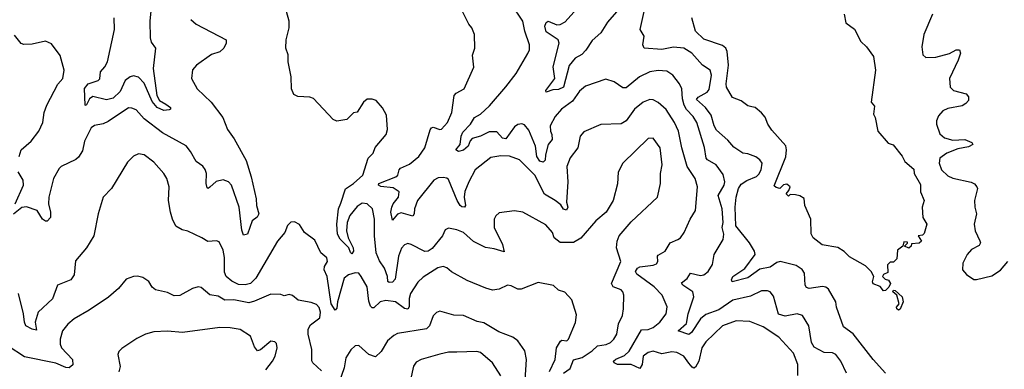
# Model space of a CAD drawing. Extents: x 1771496 to 1971148, y 471553 to 643630.
# Tile 185 of 256: x 1803582 to 1809399, y 582387 to 584453. Entities that reach past the tile are written whole.
import ezdxf

# ---------------------------------------------------------------- set-up
doc = ezdxf.new("R2010")
doc.units = 0

msp = doc.modelspace()

# ---------------------------------------------------------------- linework, layer by layer
at = {"layer": '0CON10XD'}
for points in [[(1806795, 582364.2), (1806835, 582391.5), (1806855, 582443.2), (1806905, 582457.7), (1806965, 582495.9), (1806995, 582526.6), (1807046.8, 582533.2), (1807072.2, 582545), (1807092.7, 582565), (1807109.6, 582595), (1807119.6, 582655), (1807142.7, 582705), (1807148.5, 582745), (1807150.5, 582825), (1807145.4, 582845.4), (1807135, 582856.7), (1807089.2, 582875), (1807078.8, 582895), (1807134.4, 583025), (1807108.5, 583105), (1807112.2, 583145), (1807124.6, 583175.4), (1807195, 583258), (1807350.8, 583405), (1807368.9, 583485), (1807368.9, 583545), (1807378.5, 583595), (1807366.5, 583696.5), (1807325, 583752.9), (1807295, 583751.9), (1807145.7, 583605), (1807117.2, 583552.8), (1807115, 583483.3), (1807088, 583385), (1807046.7, 583315), (1806986.7, 583265), (1806897.3, 583162.7), (1806855, 583136.4), (1806775, 583135.7), (1806740.6, 583165), (1806730, 583195), (1806690.6, 583240.6), (1806555, 583315.8), (1806505, 583324), (1806415, 583311.2), (1806395.9, 583294.1), (1806386, 583275), (1806384.4, 583225), (1806435, 583124), (1806445, 583081.2), (1806385, 583099.5), (1806335, 583106.5), (1806262.9, 583142.9), (1806205, 583194.6), (1806165, 583210.4), (1806115, 583220.6), (1806095, 583211.2), (1806080.8, 583175), (1806018.1, 583101.9), (1805995, 583085.2), (1805975, 583084.2), (1805895, 583125.5), (1805875, 583130), (1805855, 583123.1), (1805837.9, 583102.1), (1805819.6, 583055), (1805799.9, 582920.1), (1805785, 582902.3), (1805765, 582899.5), (1805756.6, 582906.6), (1805755.9, 582935), (1805737.9, 582985), (1805707.5, 583027.5), (1805687.7, 583075), (1805678.9, 583175), (1805679.2, 583275), (1805666.4, 583335), (1805635, 583364.5), (1805605, 583369.6), (1805575, 583350), (1805533.3, 583296.7), (1805516.7, 583255), (1805512.6, 583205), (1805523.7, 583163.7), (1805552.3, 583105), (1805554.4, 583085), (1805545, 583069.4), (1805536.6, 583076.6), (1805526.5, 583105), (1805475, 583155.9), (1805460.5, 583185), (1805455.2, 583244.8), (1805466.5, 583335), (1805480.4, 583369.6), (1805506.4, 583453.6), (1805555, 583485.8), (1805608.9, 583535), (1805640, 583635), (1805670, 583665), (1805682, 583698), (1805748, 583775), (1805755.8, 583805), (1805749.7, 583889.7), (1805725, 583932.5), (1805687.5, 583975), (1805665, 583982.5), (1805635, 583982.5), (1805613.3, 583965), (1805575, 583907.5), (1805555, 583902.5), (1805515, 583862.5), (1805455, 583853.8), (1805435, 583863.3), (1805318.3, 583988.3), (1805295.9, 583995.9), (1805225, 584000), (1805200.9, 584010.9), (1805188.6, 584045), (1805185.7, 584115), (1805167.5, 584205), (1805168, 584245), (1805154, 584285), (1805156.2, 584335), (1805173.8, 584405), (1805174, 584445), (1805138.1, 584575)], [(1804358.1, 584525), (1804350.7, 584445), (1804352, 584345), (1804359.3, 584319.3), (1804384.3, 584285), (1804370.2, 584165), (1804392.5, 584005), (1804408.6, 583975), (1804445, 583954.3), (1804473.8, 583935), (1804473.3, 583925), (1804465, 583920.8), (1804434, 583916), (1804395, 583933.6), (1804365, 583969.5), (1804317.4, 584077.4), (1804285, 584112.7), (1804255, 584120.7), (1804235, 584114.7), (1804206.1, 584093.9), (1804175, 584028.5), (1804135, 583990.2), (1804095, 583980), (1804015, 583998.9), (1803994.5, 583985.5), (1803975, 583946.7), (1803968.3, 583948.3), (1803965, 584046.2), (1803986, 584075), (1804045, 584093.5), (1804055.5, 584104.5), (1804059.2, 584145), (1804085.8, 584175), (1804100, 584205), (1804142.5, 584395), (1804140, 584465)], [(1808180.3, 582349.7), (1808179.6, 582415), (1808152.9, 582482.9), (1808068, 582578), (1807975, 582637.8), (1807895, 582668.9), (1807815, 582674.5), (1807735, 582643.1), (1807635, 582550), (1807611.6, 582515), (1807593.9, 582435), (1807575, 582399.5), (1807565, 582394.6), (1807555, 582398.9), (1807535.8, 582424.2), (1807505, 582464.6), (1807465, 582486.2), (1807435, 582490.7), (1807375, 582479.1), (1807325, 582494.7), (1807295, 582487.1), (1807265.9, 582465), (1807260.3, 582415), (1807245, 582391.3), (1807195, 582414.8), (1807115, 582415.2), (1807093.5, 582425), (1807090.4, 582435), (1807103.5, 582446.5), (1807155, 582468.1), (1807183.8, 582495), (1807255, 582620.9), (1807295, 582621.9), (1807325, 582634), (1807365, 582666.5), (1807402.5, 582715), (1807406.6, 582756.6), (1807377.8, 582825), (1807330.9, 582875), (1807228.4, 582948.4), (1807221.1, 582965), (1807231.9, 582985), (1807245, 582993.3), (1807325, 583002.5), (1807345, 583011.4), (1807351.9, 583025), (1807349.4, 583055), (1807355, 583062.5), (1807395, 583085.6), (1807425.6, 583135), (1807470, 583155), (1807485.8, 583165), (1807508.6, 583195), (1807542.9, 583275), (1807574, 583325), (1807585.9, 583465), (1807573.8, 583515), (1807526.2, 583586.2), (1807494.7, 583695), (1807474.2, 583794.2), (1807451.5, 583845), (1807401.8, 583921.8), (1807355, 583964.5), (1807325, 583978.9), (1807305, 583981.1), (1807265, 583965.5), (1807215, 583923.5), (1807165, 583854.5), (1807135, 583837.5), (1807015, 583834), (1806915, 583790.8), (1806893.3, 583765), (1806879.5, 583695), (1806835, 583637.5), (1806815.6, 583585), (1806820.9, 583495), (1806813.6, 583375), (1806820.9, 583345), (1806812, 583328), (1806795, 583332.9), (1806778.4, 583358.4), (1806745, 583384.8), (1806682.7, 583422.7), (1806626.2, 583535), (1806535, 583624.3), (1806475, 583646.9), (1806425, 583649.5), (1806365, 583638.6), (1806273.3, 583565), (1806235.4, 583495), (1806212.8, 583437.2), (1806208.7, 583405), (1806215.5, 583354.5), (1806210, 583345), (1806195, 583346.7), (1806185, 583355.6), (1806165.9, 583385), (1806115, 583508.1), (1806105, 583517.1), (1806085, 583520.9), (1806055, 583519.4), (1806029.6, 583505), (1805933.2, 583385), (1805914, 583336), (1805912.2, 583305), (1805905, 583291.4), (1805835, 583311.8), (1805815, 583304.3), (1805785, 583268.8), (1805775.5, 583315), (1805780.3, 583345), (1805787.8, 583365), (1805820.9, 583405), (1805823.3, 583435), (1805788.9, 583458.9), (1805715, 583468.2), (1805702, 583475), (1805704.2, 583485), (1805805, 583524.7), (1805815.4, 583535), (1805823.8, 583565), (1805832.5, 583575), (1805885, 583598.7), (1805940.6, 583645), (1805975.5, 583695), (1806006.9, 583803.1), (1806015, 583814.3), (1806025, 583817.5), (1806065, 583804.5), (1806075, 583806.9), (1806108.9, 583845), (1806135.5, 583905), (1806150, 584005), (1806161.1, 584018.9), (1806208, 584045), (1806265, 584172.5), (1806257, 584243), (1806272, 584285), (1806269.2, 584365), (1806254.2, 584404.2), (1806235, 584426.7), (1806183.4, 584533.4)], [(1807899.7, 582819.7), (1807795, 582795.8), (1807712.3, 582737.7), (1807635, 582711.6), (1807604.3, 582685.7), (1807551.5, 582605), (1807536.4, 582593.6), (1807473.3, 582615), (1807521.3, 582658.7), (1807532.4, 582715), (1807565.3, 582815), (1807558.8, 582845), (1807500, 582885), (1807492.7, 582897.3), (1807525, 582924.5), (1807545, 582954.3), (1807605, 582940.9), (1807625, 582946.2), (1807650.5, 582965), (1807674.3, 583005.8), (1807684.2, 583065.8), (1807738.2, 583155), (1807742.7, 583185), (1807731.8, 583225), (1807738.8, 583255), (1807733.3, 583335), (1807708.4, 583415), (1807744.6, 583475), (1807747.7, 583495), (1807738.1, 583538.1), (1807696.7, 583595), (1807645.3, 583625.3), (1807638.8, 583635), (1807627.1, 583697.1), (1807583.5, 583845), (1807560.9, 583880.9), (1807522.6, 583922.6), (1807508.7, 583948.7), (1807498.4, 583985), (1807493.9, 584043.9), (1807479.6, 584075), (1807441.1, 584125), (1807405, 584149.1), (1807355, 584153.8), (1807305, 584145.9), (1807244.8, 584115.2), (1807165, 584050.4), (1807145, 584050.5), (1807095, 584086.5), (1807045, 584102.2), (1806925, 584060.8), (1806888.7, 584031.3), (1806848.7, 583971.3), (1806782.5, 583925), (1806745, 583880.6), (1806716.8, 583825), (1806718.2, 583795), (1806726.1, 583775), (1806727.8, 583745), (1806704.1, 583715.9), (1806688.9, 583655), (1806687.4, 583622.6), (1806675, 583610.3), (1806655, 583617.5), (1806637.5, 583645), (1806628.7, 583705), (1806590.5, 583800.5), (1806565, 583832.2), (1806548.6, 583838.6), (1806525, 583834.5), (1806505, 583820.9), (1806455, 583749.8), (1806435, 583753), (1806400.5, 583790.5), (1806355, 583790.7), (1806305, 583765.2), (1806255, 583751.1), (1806242.7, 583737.3), (1806231.6, 583705), (1806205, 583682.7), (1806174.5, 583674.5), (1806158, 583685), (1806184.6, 583715.4), (1806190.9, 583765), (1806201.2, 583788.8), (1806244.7, 583835), (1806268.5, 583875), (1806305, 583895.4), (1806357.8, 583945), (1806455, 584055.5), (1806515.5, 584135), (1806585, 584253.3), (1806594.2, 584275), (1806594.3, 584305), (1806566.5, 584385), (1806554.3, 584445), (1806485, 584546)], [(1807121.1, 584515), (1807055, 584438), (1807015, 584375.8), (1806965, 584330.8), (1806927.7, 584272.3), (1806903, 584247), (1806864.4, 584225), (1806828.4, 584181.6), (1806795.4, 584055), (1806765, 584040.5), (1806732.4, 584037.6), (1806692.5, 584025), (1806690.8, 584035), (1806742.9, 584105), (1806734.7, 584175), (1806770, 584315), (1806763.5, 584335), (1806692, 584382), (1806685.2, 584415), (1806692.7, 584437.3), (1806705, 584443.5), (1806755, 584422.6), (1806775.4, 584425.4), (1806805, 584441.2), (1806873.4, 584516.6)], [(1804594.2, 584455), (1804625, 584427.1), (1804801.2, 584335), (1804802.9, 584315), (1804788.9, 584285), (1804765, 584262.9), (1804715, 584248), (1804626.2, 584185), (1804602.7, 584157.3), (1804596.7, 584105), (1804630, 584045), (1804714.3, 583965), (1804781.4, 583875), (1804810.6, 583805), (1804849.8, 583749.8), (1804920.3, 583620.3), (1804950, 583525), (1804979.5, 583395), (1804980.5, 583355), (1804995.4, 583305), (1804985, 583286.9), (1804955.6, 583265), (1804928.8, 583185), (1804905, 583180), (1804895, 583210), (1804879.2, 583345), (1804833.9, 583475), (1804815, 583495.5), (1804785, 583507.1), (1804743.8, 583496.2), (1804705, 583462.5), (1804695, 583456.2), (1804689.3, 583459.3), (1804682.9, 583485), (1804685.4, 583545), (1804678.8, 583568.8), (1804665, 583587.1), (1804625, 583615.8), (1804591.5, 583675), (1804565, 583708.6), (1804425, 583784.5), (1804317, 583867), (1804269.8, 583919.8), (1804245, 583930.6), (1804225, 583931.5), (1804105, 583851.5), (1804075, 583836.9), (1804025, 583828.6), (1804005, 583814.3), (1803965, 583736.2), (1803952.3, 583677.7), (1803928.7, 583641.3), (1803913.2, 583626.8), (1803826.2, 583585), (1803815, 583574.2), (1803782.5, 583515), (1803754, 583405), (1803751.4, 583365), (1803763.9, 583316.1), (1803763.3, 583285), (1803745, 583263.3), (1803735, 583262), (1803716, 583275), (1803685, 583325.5), (1803622.7, 583347.3), (1803595, 583344.2), (1803545, 583303.3)], [(1808697.3, 582365), (1808625, 582445.4), (1808506, 582596), (1808448.7, 582638.7), (1808407.5, 582755), (1808403.3, 582785), (1808359.8, 582859.8), (1808345, 582871.9), (1808325, 582876.7), (1808245.5, 582865.5), (1808229.7, 582869.7), (1808221.8, 582885), (1808218, 582955), (1808205, 582976.2), (1808170.2, 583000.2), (1808075, 583024.2), (1808055, 583017.6), (1808015, 582990.5), (1807955, 582979), (1807885, 582928.4), (1807791.2, 582905), (1807788.1, 582915), (1807795.7, 582935), (1807866.6, 582983.4), (1807927.9, 583065), (1807923.1, 583085), (1807894, 583135), (1807812.6, 583235), (1807809.1, 583345), (1807815.3, 583405), (1807829.6, 583455), (1807845, 583480.6), (1807877.2, 583502.8), (1807934.3, 583525.7), (1807949.7, 583540.3), (1807962.5, 583565), (1807969.1, 583605), (1807955, 583625.6), (1807931.9, 583641.9), (1807885, 583660), (1807855, 583664.6), (1807800.7, 583700.7), (1807765, 583741.9), (1807699.7, 583799.7), (1807685.9, 583825), (1807668, 583888), (1807634.3, 583934.3), (1807581.5, 583981.5), (1807590.4, 583995), (1807643.3, 584025), (1807655, 584040.8), (1807668.8, 584125), (1807661.1, 584155), (1807615.6, 584185), (1807552.5, 584255), (1807505, 584284.1), (1807445, 584291.5), (1807375, 584276.7), (1807271.2, 584285), (1807264.5, 584305), (1807271.9, 584355), (1807248.9, 584395), (1807271.2, 584501.2)], [(1808452.5, 584485), (1808462.5, 584435), (1808515, 584397.5), (1808552.5, 584325), (1808585, 584292.5), (1808626.7, 584235), (1808638.8, 584155), (1808612.5, 583965), (1808633, 583943), (1808626.2, 583895), (1808636.2, 583875), (1808652, 583795), (1808714.1, 583724.1), (1808743, 583713), (1808796.1, 583646.1), (1808812.5, 583615), (1808865, 583570), (1808867.5, 583545), (1808905, 583480), (1808903.3, 583435), (1808925.8, 583385), (1808913.8, 583345), (1808917.5, 583285), (1808942.5, 583245), (1808925, 583190), (1808915, 583180), (1808890, 583175), (1808910, 583145), (1808897, 583133), (1808851.7, 583128.3), (1808850, 583115), (1808835, 583102.5), (1808810, 583115), (1808828.3, 583131.7), (1808828.3, 583138.3), (1808805, 583140), (1808800, 583115), (1808768.3, 583091.7), (1808765, 583040), (1808745, 583020), (1808725, 583020), (1808710, 583005), (1808711.7, 582958.3), (1808685, 582947.5), (1808680, 582935), (1808695, 582920), (1808715, 582913.3), (1808726, 582895), (1808717.1, 582872.9), (1808697.3, 582852.7), (1808685, 582850), (1808666.4, 582876.4), (1808625, 582892.5), (1808620, 582905), (1808627.5, 582935), (1808612.5, 582965), (1808578.3, 582998.3), (1808485, 583052.2), (1808453, 583083), (1808415, 583106.7), (1808322.3, 583122.3), (1808270, 583165), (1808258.3, 583188.3), (1808256.7, 583275), (1808220, 583355), (1808216.1, 583396.1), (1808191.7, 583411.7), (1808165, 583417.5), (1808135, 583420), (1808125, 583410), (1808110, 583425), (1808127, 583443), (1808133.3, 583465), (1808115, 583481.2), (1808095, 583476.7), (1808073.6, 583456.4), (1808050.5, 583460.5), (1808040.5, 583470.5), (1808108.2, 583641.8), (1808112.7, 583685), (1808108, 583708), (1808025, 583801.2), (1808002.5, 583835), (1807986.2, 583876.2), (1807965, 583902), (1807927.5, 583935), (1807907.7, 583937.7), (1807885, 583944), (1807844.3, 583974.3), (1807793.1, 583993.1), (1807758.5, 584055), (1807755.5, 584075), (1807769.5, 584185), (1807762.7, 584265), (1807754.7, 584284.7), (1807735, 584300), (1807625, 584337.5), (1807574, 584385), (1807553.1, 584465)], [(1808975, 584486.2), (1808923.7, 584366.3), (1808913, 584293), (1808918, 584245), (1808935, 584230), (1808995, 584232.5), (1809076.4, 584253.6), (1809115, 584274.3), (1809135, 584275.8), (1809141.4, 584255), (1809125.9, 584214.1), (1809076, 584105), (1809078.8, 584055), (1809100, 584035), (1809173.8, 584015), (1809187, 583997), (1809186.9, 583975), (1809172.9, 583957.1), (1809150, 583945), (1809065, 583927.7), (1809035.6, 583915), (1809010, 583885), (1808998.5, 583855), (1808998.5, 583835), (1809018.9, 583778.9), (1809045.4, 583755.4), (1809095, 583741.8), (1809165.6, 583744.4), (1809207.8, 583727.8), (1809213.8, 583715), (1809188.1, 583701.9), (1809125, 583689.5), (1809060, 583665), (1809017.8, 583635), (1809013.6, 583605), (1809028.1, 583565), (1809065, 583531.1), (1809095, 583517.5), (1809203.8, 583493.8), (1809222.9, 583482.9), (1809237.5, 583465), (1809240.8, 583455), (1809223.5, 583385), (1809224.4, 583344.4), (1809234.4, 583305), (1809222.1, 583245), (1809227.5, 583205), (1809255, 583146.2), (1809257.8, 583135), (1809251.1, 583118.9), (1809205, 583095.5), (1809180, 583065), (1809153.5, 583015), (1809152.7, 582975), (1809175, 582947.5), (1809218.3, 582918.3), (1809235, 582917.7), (1809325, 582940.4), (1809377.1, 582972.9), (1809421.1, 583025)], [(1803578.6, 583645), (1803590, 583685), (1803649.5, 583735), (1803695, 583794.2), (1803718.2, 583845), (1803727.6, 583905), (1803741.7, 583948.3), (1803807.6, 584072.4), (1803836.7, 584105), (1803844.5, 584155), (1803822.2, 584242.2), (1803769.5, 584309.5), (1803735, 584326.2), (1803655, 584308), (1803606.1, 584306.1), (1803591.7, 584311.7), (1803551.7, 584361.7)], [(1806712.6, 582375), (1806746.4, 582445), (1806753.1, 582515), (1806776.6, 582553.4), (1806785, 582558.5), (1806815, 582554.7), (1806825.5, 582565), (1806865.7, 582664.3), (1806871.7, 582708.3), (1806845, 582798), (1806803, 582843), (1806764.5, 582854.5), (1806735, 582882.2), (1806645, 582900), (1806545, 582860), (1806525, 582861.5), (1806485, 582881.1), (1806465, 582884.3), (1806415, 582861.1), (1806375, 582855.7), (1806335.7, 582865.7), (1806225, 582911.4), (1806134, 582964), (1806105, 582987.1), (1806085, 582994.3), (1806053, 582987), (1805965, 582931.4), (1805935, 582902.9), (1805891.2, 582835), (1805883.7, 582805), (1805882.9, 582757.1), (1805875, 582741.9), (1805855, 582745.5), (1805802.5, 582785), (1805745, 582794.7), (1805711.4, 582785), (1805675, 582750.8), (1805665, 582750), (1805655, 582760.8), (1805645, 582790), (1805636, 582875), (1805598.9, 582935), (1805585, 582954.5), (1805565, 582957.6), (1805525, 582946.2), (1805498.4, 582925), (1805459, 582785), (1805455, 582748.8), (1805445, 582737.1), (1805423, 582775), (1805399.3, 582935), (1805381.1, 582975), (1805382.1, 582995), (1805400, 583025), (1805396.9, 583045), (1805360.5, 583075), (1805325, 583151.2), (1805265, 583196.2), (1805235, 583243.3), (1805205, 583258.8), (1805185, 583256.7), (1805165, 583236.7), (1805148.6, 583195), (1805104.3, 583145), (1804977.5, 582925), (1804945.7, 582894.3), (1804913.8, 582886.2), (1804875, 582888.8), (1804835, 582908.2), (1804801.5, 582935), (1804791.5, 582961.5), (1804791.5, 583048.5), (1804785, 583091.2), (1804760, 583140), (1804745, 583145.7), (1804692.7, 583142.7), (1804657.5, 583165), (1804575, 583204), (1804542.1, 583212.1), (1804505, 583233.3), (1804484.3, 583275), (1804472.9, 583315), (1804461.9, 583385), (1804464.4, 583465), (1804451.4, 583515), (1804434.2, 583545), (1804375, 583612), (1804316.7, 583655), (1804285, 583660), (1804255, 583646.2), (1804219.7, 583610.3), (1804125, 583456), (1804075.8, 583404.2), (1804046, 583305), (1804020.8, 583175), (1803977.1, 583105), (1803911.7, 583028.3), (1803903.1, 582945), (1803883.8, 582915), (1803805.5, 582884.5), (1803776.7, 582803.3), (1803691.6, 582725), (1803673.4, 582665), (1803681.2, 582618.8), (1803655, 582624.6), (1803618.6, 582645), (1803609.6, 582665), (1803604.6, 582715), (1803574.5, 582835)], [(1803554.5, 583365), (1803604.5, 583475), (1803601.9, 583505), (1803572.9, 583555)], [(1805365, 582377.8), (1805314.2, 582425), (1805307.6, 582437.6), (1805307.9, 582505), (1805286.9, 582595), (1805286.6, 582623.4), (1805300.9, 582649.1), (1805355, 582691.4), (1805359.3, 582725), (1805351.6, 582751.6), (1805335, 582769.6), (1805305, 582782.7), (1805226.7, 582795), (1805193.2, 582823.2), (1805175, 582829.2), (1805145, 582820.8), (1805125, 582830), (1805065, 582831.4), (1804969.9, 582790.1), (1804935, 582780.9), (1804847.7, 582797.7), (1804795, 582796), (1804755, 582818.5), (1804705, 582826.4), (1804655, 582870), (1804635.9, 582874.1), (1804603.3, 582865), (1804527.6, 582822.4), (1804495, 582820.8), (1804455, 582842), (1804385, 582856.2), (1804365, 582873.3), (1804345, 582906.2), (1804309.5, 582929.5), (1804277.7, 582937.7), (1804255, 582936.2), (1804210.9, 582919.1), (1804166.7, 582865), (1804106.6, 582813.4), (1803992.9, 582737.1), (1803903.7, 582686.3), (1803866.4, 582653.6), (1803835.8, 582615), (1803821.5, 582565), (1803821.5, 582535), (1803829.5, 582515), (1803893.3, 582445), (1803896.2, 582413.8), (1803875, 582395.6), (1803855, 582398.5), (1803795, 582424.1), (1803610.3, 582460.3), (1803513.8, 582523.8)], [(1808467.1, 582365), (1808434.2, 582435), (1808403.8, 582475), (1808384.4, 582484.4), (1808335, 582487.1), (1808275, 582518.6), (1808259.6, 582545), (1808244.6, 582644.6), (1808207.5, 582705), (1808175, 582715.4), (1808105, 582700.5), (1808065, 582712.7), (1808035, 582818.8), (1808015, 582844), (1808000.9, 582850.9), (1807965, 582850), (1807899.7, 582819.7)], [(1808775, 582737.5), (1808763.6, 582743.6), (1808763.1, 582755), (1808778, 582775), (1808763.8, 582825), (1808741.2, 582845), (1808744.3, 582855.7), (1808755, 582853.3), (1808796.4, 582816.4), (1808801.1, 582785), (1808785, 582742), (1808775, 582737.5)], [(1806567.8, 582322.2), (1806576.4, 582445), (1806567, 582497), (1806524.5, 582554.5), (1806495, 582577.5), (1806412, 582608), (1806325, 582662.5), (1806285, 582670.4), (1806205, 582704.4), (1806147.6, 582707.6), (1806065, 582730), (1806045, 582722.2), (1806025, 582702.9), (1806002.8, 582645), (1805985, 582626.8), (1805815, 582599.1), (1805792.4, 582587.6), (1805754.6, 582555.4), (1805718.5, 582491.5), (1805685, 582460.8), (1805645, 582474.3), (1805585, 582528), (1805565, 582526.2), (1805538.7, 582501.3), (1805508.6, 582455), (1805498.2, 582395), (1805469.4, 582310.6)], [(1805035.6, 582385), (1805075.7, 582435), (1805090.8, 582465), (1805102.5, 582515), (1805098.8, 582538.8), (1805090.5, 582550.5), (1805065, 582552.5), (1805005, 582501.9), (1804986.2, 582496.2), (1804969.7, 582519.7), (1804945, 582582.5), (1804885, 582621.9), (1804825, 582632.1), (1804765, 582633.3), (1804544.5, 582604.5), (1804455, 582613.3), (1804375, 582608.9), (1804325.5, 582594.5), (1804275, 582569.2), (1804185, 582509.2), (1804168.3, 582491.7), (1804162.2, 582475), (1804175.4, 582404.6), (1804168.3, 582371.7)], [(1806425, 582348.8), (1806375.9, 582425.9), (1806305, 582486.4), (1806282.6, 582492.6), (1806165, 582489.1), (1806115, 582488.5), (1806065, 582477.5), (1805955, 582444.4), (1805925, 582429.4), (1805907.8, 582405), (1805890.6, 582325)]]:
    msp.add_lwpolyline(points, dxfattribs=at)

doc.saveas('drawing.dxf')
